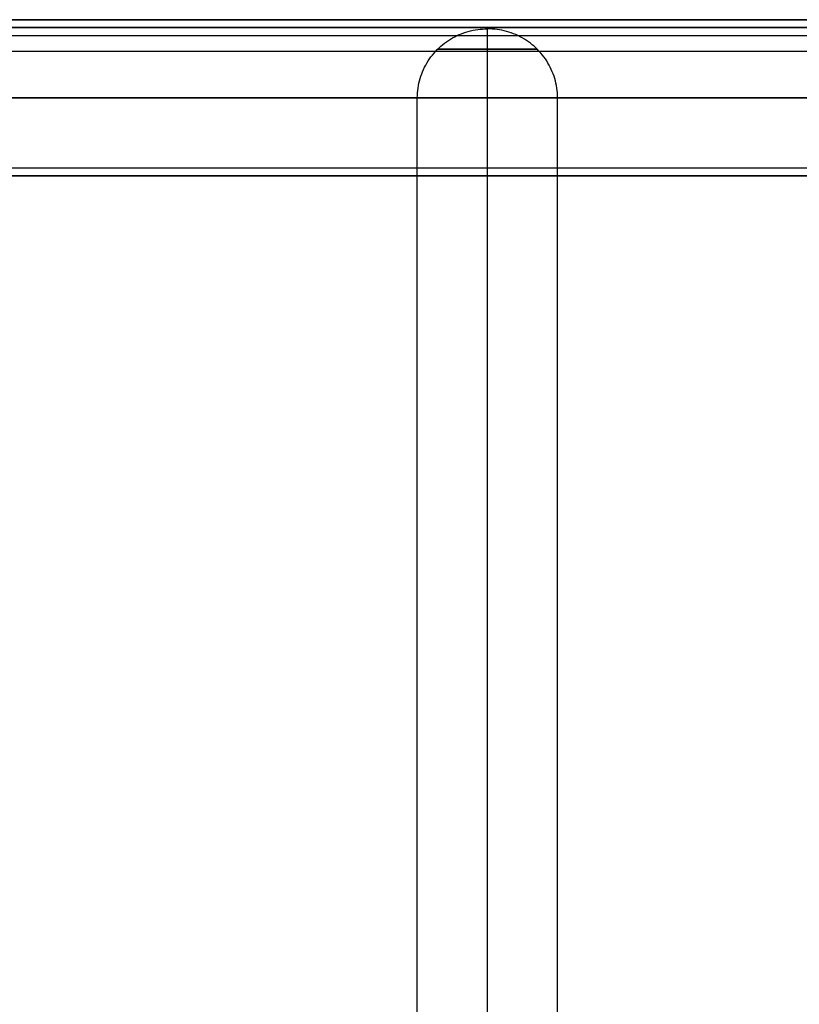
# Model space of a CAD drawing. Header units: millimetres. Extents: x -5 to 795, y 0 to 250.
# Tile 26 of 55: x 45 to 95, y 187 to 250. Entities that reach past the tile are written whole.
import ezdxf

# ---------------------------------------------------------------- set-up
doc = ezdxf.new("R2010")
doc.units = ezdxf.units.MM
doc.layers.add('Plant box - Two tier - Ferm Living', color=7, linetype='Continuous', true_color=0x000000)

msp = doc.modelspace()

# ---------------------------------------------------------------- linework, layer by layer
at = {"layer": 'Plant box - Two tier - Ferm Living'}
for p, q in [((795, 250, 680), (-5, 250, 680)), ((795, 250, 715), (-5, 250, 715)), ((-3, 250, 750), (793, 250, 750)), ((15, 250, 5), (775, 250, 5)), ((775, 250, 674.846), (15, 250, 674.846)), ((789.992, 249.51, 164.093), (0, 249.51, 164.093)), ((789.992, 249.51, 166.093), (0, 249.51, 166.093)), ((0, 249.51, 165.093), (789.992, 249.51, 165.093)), ((2.179, 249.5, 159.5), (787.821, 249.5, 159.5)), ((74.073, 249.32, 5), (74.226, 249.348, 5)), ((74.226, 249.348, 5), (74.38, 249.371, 5)), ((74.38, 249.371, 5), (74.534, 249.389, 5)), ((74.534, 249.389, 5), (74.689, 249.4, 5)), ((74.689, 249.4, 5), (74.845, 249.407, 5)), ((74.845, 249.407, 5), (75, 249.408, 5)), ((75, 249.407, 5.155), (75, 249.408, 5)), ((75.155, 249.407, 5), (75, 249.408, 5)), ((75, 249.407, 4.845), (75, 249.408, 5)), ((75, 249.4, 5.311), (75, 249.407, 5.155)), ((75, 249.4, 4.689), (75, 249.407, 4.845)), ((75, 249.389, 5.466), (75, 249.4, 5.311)), ((75, 249.389, 4.534), (75, 249.4, 4.689)), ((75, 249.371, 5.62), (75, 249.389, 5.466)), ((75, 249.371, 4.38), (75, 249.389, 4.534)), ((75, 249.348, 5.774), (75, 249.371, 5.62)), ((75, 249.348, 4.226), (75, 249.371, 4.38)), ((75, 249.32, 5.927), (75, 249.348, 5.774)), ((75, 249.32, 4.073), (75, 249.348, 4.226)), ((75.311, 249.4, 5), (75.155, 249.407, 5)), ((75.466, 249.389, 5), (75.311, 249.4, 5)), ((75.62, 249.371, 5), (75.466, 249.389, 5)), ((75.774, 249.348, 5), (75.62, 249.371, 5)), ((75.927, 249.32, 5), (75.774, 249.348, 5)), ((-3, 248.98, 750), (793, 248.98, 750)), ((72.502, 248.672, 5), (72.633, 248.756, 5)), ((72.633, 248.756, 5), (72.767, 248.834, 5)), ((72.767, 248.834, 5), (72.904, 248.908, 5)), ((72.904, 248.908, 5), (73.043, 248.977, 5)), ((73.043, 248.977, 5), (73.184, 249.042, 5)), ((73.184, 249.042, 5), (73.328, 249.101, 5)), ((73.328, 249.101, 5), (73.474, 249.155, 5)), ((73.474, 249.155, 5), (73.621, 249.204, 5)), ((73.621, 249.204, 5), (73.771, 249.248, 5)), ((73.771, 249.248, 5), (73.921, 249.287, 5)), ((73.921, 249.287, 5), (74.073, 249.32, 5)), ((75, 249.287, 6.079), (75, 249.32, 5.927)), ((75, 249.287, 3.921), (75, 249.32, 4.073)), ((75, 249.248, 6.229), (75, 249.287, 6.079)), ((75, 249.248, 3.771), (75, 249.287, 3.921)), ((75, 249.204, 6.379), (75, 249.248, 6.229)), ((75, 249.204, 3.621), (75, 249.248, 3.771)), ((75, 249.155, 6.526), (75, 249.204, 6.379)), ((75, 249.155, 3.474), (75, 249.204, 3.621)), ((75, 249.101, 6.672), (75, 249.155, 6.526)), ((75, 249.101, 3.328), (75, 249.155, 3.474)), ((75, 249.042, 6.816), (75, 249.101, 6.672)), ((75, 249.042, 3.184), (75, 249.101, 3.328)), ((75, 248.977, 6.957), (75, 249.042, 6.816)), ((75, 248.977, 3.043), (75, 249.042, 3.184)), ((75, 248.908, 7.096), (75, 248.977, 6.957)), ((75, 248.908, 2.904), (75, 248.977, 3.043)), ((75, 248.834, 7.233), (75, 248.908, 7.096)), ((75, 248.834, 2.767), (75, 248.908, 2.904)), ((75, 248.756, 7.367), (75, 248.834, 7.233)), ((75, 248.756, 2.633), (75, 248.834, 2.767)), ((75, 248.672, 7.498), (75, 248.756, 7.367)), ((75, 248.672, 2.502), (75, 248.756, 2.633)), ((76.079, 249.287, 5), (75.927, 249.32, 5)), ((76.229, 249.248, 5), (76.079, 249.287, 5)), ((76.379, 249.204, 5), (76.229, 249.248, 5)), ((76.526, 249.155, 5), (76.379, 249.204, 5)), ((76.672, 249.101, 5), (76.526, 249.155, 5)), ((76.816, 249.042, 5), (76.672, 249.101, 5)), ((76.957, 248.977, 5), (76.816, 249.042, 5)), ((77.096, 248.908, 5), (76.957, 248.977, 5)), ((77.233, 248.834, 5), (77.096, 248.908, 5)), ((77.367, 248.756, 5), (77.233, 248.834, 5)), ((77.498, 248.672, 5), (77.367, 248.756, 5)), ((71.782, 248.081, 5), (71.893, 248.19, 5)), ((71.819, 248.117, 4.917), (71.818, 248.117, 5.028)), ((71.818, 248.117, 5.028), (71.821, 248.117, 5.138)), ((71.824, 248.117, 4.807), (71.819, 248.117, 4.917)), ((71.821, 248.117, 5.138), (71.828, 248.117, 5.248)), ((71.833, 248.117, 4.697), (71.824, 248.117, 4.807)), ((71.828, 248.117, 5.248), (71.838, 248.117, 5.358)), ((71.845, 248.117, 4.587), (71.833, 248.117, 4.697)), ((71.838, 248.117, 5.358), (71.853, 248.117, 5.468)), ((71.861, 248.117, 4.478), (71.845, 248.117, 4.587)), ((71.853, 248.117, 5.468), (71.871, 248.117, 5.577)), ((71.881, 248.117, 4.369), (71.861, 248.117, 4.478)), ((71.871, 248.117, 5.577), (71.893, 248.117, 5.685)), ((71.905, 248.117, 4.261), (71.881, 248.117, 4.369)), ((71.893, 248.19, 5), (72.008, 248.295, 5)), ((71.893, 248.117, 5.685), (71.918, 248.117, 5.792)), ((71.932, 248.117, 4.154), (71.905, 248.117, 4.261)), ((71.918, 248.117, 5.792), (71.948, 248.117, 5.899)), ((71.964, 248.117, 4.048), (71.932, 248.117, 4.154)), ((71.948, 248.117, 5.899), (71.981, 248.117, 6.004)), ((71.999, 248.117, 3.943), (71.964, 248.117, 4.048)), ((71.981, 248.117, 6.004), (72.017, 248.117, 6.108)), ((72.037, 248.117, 3.84), (71.999, 248.117, 3.943)), ((72.008, 248.295, 5), (72.126, 248.395, 5)), ((72.017, 248.117, 6.108), (72.058, 248.117, 6.211)), ((72.079, 248.117, 3.738), (72.037, 248.117, 3.84)), ((72.058, 248.117, 6.211), (72.101, 248.117, 6.313)), ((72.125, 248.117, 3.637), (72.079, 248.117, 3.738)), ((72.101, 248.117, 6.313), (72.149, 248.117, 6.413)), ((72.174, 248.117, 3.538), (72.125, 248.117, 3.637)), ((72.126, 248.395, 5), (72.248, 248.492, 5)), ((72.149, 248.117, 6.413), (72.199, 248.117, 6.511)), ((72.226, 248.117, 3.441), (72.174, 248.117, 3.538)), ((72.199, 248.117, 6.511), (72.254, 248.117, 6.607)), ((72.282, 248.117, 3.346), (72.226, 248.117, 3.441)), ((72.248, 248.492, 5), (72.373, 248.584, 5)), ((72.254, 248.117, 6.607), (72.311, 248.117, 6.701)), ((72.341, 248.117, 3.252), (72.282, 248.117, 3.346)), ((72.311, 248.117, 6.701), (72.372, 248.117, 6.794)), ((72.403, 248.117, 3.161), (72.341, 248.117, 3.252)), ((72.372, 248.117, 6.794), (72.435, 248.117, 6.884)), ((72.373, 248.584, 5), (72.502, 248.672, 5)), ((72.469, 248.117, 3.072), (72.403, 248.117, 3.161)), ((72.435, 248.117, 6.884), (72.502, 248.117, 6.972)), ((72.537, 248.117, 2.985), (72.469, 248.117, 3.072)), ((72.502, 248.117, 6.972), (72.572, 248.117, 7.057)), ((72.608, 248.117, 2.901), (72.537, 248.117, 2.985)), ((72.572, 248.117, 7.057), (72.645, 248.117, 7.14)), ((72.683, 248.117, 2.819), (72.608, 248.117, 2.901)), ((72.645, 248.117, 7.14), (72.721, 248.117, 7.221)), ((72.76, 248.117, 2.74), (72.683, 248.117, 2.819)), ((72.721, 248.117, 7.221), (72.799, 248.117, 7.298)), ((72.84, 248.117, 2.664), (72.76, 248.117, 2.74)), ((72.799, 248.117, 7.298), (72.88, 248.117, 7.373)), ((72.922, 248.117, 2.59), (72.84, 248.117, 2.664)), ((72.88, 248.117, 7.373), (72.964, 248.117, 7.445)), ((73.007, 248.117, 2.52), (72.922, 248.117, 2.59)), ((72.964, 248.117, 7.445), (73.05, 248.117, 7.515)), ((73.094, 248.117, 2.452), (73.007, 248.117, 2.52)), ((73.05, 248.117, 7.515), (73.139, 248.117, 7.581)), ((73.184, 248.117, 2.387), (73.094, 248.117, 2.452)), ((73.139, 248.117, 7.581), (73.229, 248.117, 7.644)), ((73.275, 248.117, 2.326), (73.184, 248.117, 2.387)), ((73.229, 248.117, 7.644), (73.322, 248.117, 7.704)), ((73.369, 248.117, 2.268), (73.275, 248.117, 2.326)), ((73.322, 248.117, 7.704), (73.417, 248.117, 7.76)), ((73.465, 248.117, 2.213), (73.369, 248.117, 2.268)), ((73.417, 248.117, 7.76), (73.514, 248.117, 7.814)), ((73.563, 248.117, 2.161), (73.465, 248.117, 2.213)), ((73.514, 248.117, 7.814), (73.612, 248.117, 7.863)), ((73.662, 248.117, 2.113), (73.563, 248.117, 2.161)), ((73.612, 248.117, 7.863), (73.713, 248.117, 7.91)), ((73.763, 248.117, 2.068), (73.662, 248.117, 2.113)), ((73.713, 248.117, 7.91), (73.814, 248.117, 7.953)), ((73.866, 248.117, 2.027), (73.763, 248.117, 2.068)), ((73.814, 248.117, 7.953), (73.917, 248.117, 7.992)), ((73.97, 248.117, 1.989), (73.866, 248.117, 2.027)), ((73.917, 248.117, 7.992), (74.022, 248.117, 8.028)), ((74.075, 248.117, 1.956), (73.97, 248.117, 1.989)), ((74.022, 248.117, 8.028), (74.128, 248.117, 8.06)), ((74.181, 248.117, 1.925), (74.075, 248.117, 1.956)), ((74.128, 248.117, 8.06), (74.234, 248.117, 8.088)), ((74.288, 248.117, 1.899), (74.181, 248.117, 1.925)), ((74.234, 248.117, 8.088), (74.342, 248.117, 8.113)), ((74.396, 248.117, 1.876), (74.288, 248.117, 1.899)), ((74.342, 248.117, 8.113), (74.45, 248.117, 8.134)), ((74.505, 248.117, 1.857), (74.396, 248.117, 1.876)), ((74.45, 248.117, 8.134), (74.56, 248.117, 8.151)), ((74.614, 248.117, 1.841), (74.505, 248.117, 1.857)), ((74.56, 248.117, 8.151), (74.669, 248.117, 8.165)), ((74.724, 248.117, 1.83), (74.614, 248.117, 1.841)), ((74.669, 248.117, 8.165), (74.779, 248.117, 8.174)), ((74.834, 248.117, 1.822), (74.724, 248.117, 1.83)), ((74.779, 248.117, 8.174), (74.89, 248.117, 8.18)), ((74.945, 248.117, 1.818), (74.834, 248.117, 1.822)), ((74.89, 248.117, 8.18), (75, 248.117, 8.182)), ((75.055, 248.117, 1.818), (74.945, 248.117, 1.818)), ((75, 248.584, 7.627), (75, 248.672, 7.498)), ((75, 248.584, 2.373), (75, 248.672, 2.502)), ((75, 248.492, 7.752), (75, 248.584, 7.627)), ((75, 248.492, 2.248), (75, 248.584, 2.373)), ((75, 248.395, 7.874), (75, 248.492, 7.752)), ((75, 248.395, 2.126), (75, 248.492, 2.248)), ((75, 248.295, 7.992), (75, 248.395, 7.874)), ((75, 248.295, 2.008), (75, 248.395, 2.126)), ((75, 248.19, 8.107), (75, 248.295, 7.992)), ((75, 248.19, 1.893), (75, 248.295, 2.008)), ((75, 248.081, 8.218), (75, 248.19, 8.107)), ((75, 248.081, 1.782), (75, 248.19, 1.893)), ((75, 248.117, 8.182), (75.11, 248.117, 8.18)), ((75.166, 248.117, 1.822), (75.055, 248.117, 1.818)), ((75.11, 248.117, 8.18), (75.221, 248.117, 8.174)), ((75.276, 248.117, 1.83), (75.166, 248.117, 1.822)), ((75.221, 248.117, 8.174), (75.331, 248.117, 8.165)), ((75.386, 248.117, 1.841), (75.276, 248.117, 1.83)), ((75.331, 248.117, 8.165), (75.44, 248.117, 8.151)), ((75.495, 248.117, 1.857), (75.386, 248.117, 1.841)), ((75.44, 248.117, 8.151), (75.55, 248.117, 8.134)), ((75.604, 248.117, 1.876), (75.495, 248.117, 1.857)), ((75.55, 248.117, 8.134), (75.658, 248.117, 8.113)), ((75.712, 248.117, 1.899), (75.604, 248.117, 1.876)), ((75.658, 248.117, 8.113), (75.766, 248.117, 8.088)), ((75.819, 248.117, 1.925), (75.712, 248.117, 1.899)), ((75.766, 248.117, 8.088), (75.872, 248.117, 8.06)), ((75.925, 248.117, 1.956), (75.819, 248.117, 1.925)), ((75.872, 248.117, 8.06), (75.978, 248.117, 8.028)), ((76.03, 248.117, 1.989), (75.925, 248.117, 1.956)), ((75.978, 248.117, 8.028), (76.083, 248.117, 7.992)), ((76.134, 248.117, 2.027), (76.03, 248.117, 1.989)), ((76.083, 248.117, 7.992), (76.186, 248.117, 7.953)), ((76.237, 248.117, 2.068), (76.134, 248.117, 2.027)), ((76.186, 248.117, 7.953), (76.287, 248.117, 7.91)), ((76.338, 248.117, 2.113), (76.237, 248.117, 2.068)), ((76.287, 248.117, 7.91), (76.388, 248.117, 7.863)), ((76.437, 248.117, 2.161), (76.338, 248.117, 2.113)), ((76.388, 248.117, 7.863), (76.486, 248.117, 7.814)), ((76.535, 248.117, 2.213), (76.437, 248.117, 2.161)), ((76.486, 248.117, 7.814), (76.583, 248.117, 7.76)), ((76.631, 248.117, 2.268), (76.535, 248.117, 2.213)), ((76.583, 248.117, 7.76), (76.678, 248.117, 7.704)), ((76.725, 248.117, 2.326), (76.631, 248.117, 2.268)), ((76.678, 248.117, 7.704), (76.771, 248.117, 7.644)), ((76.816, 248.117, 2.387), (76.725, 248.117, 2.326)), ((76.771, 248.117, 7.644), (76.861, 248.117, 7.581)), ((76.906, 248.117, 2.452), (76.816, 248.117, 2.387)), ((76.861, 248.117, 7.581), (76.95, 248.117, 7.515)), ((76.993, 248.117, 2.52), (76.906, 248.117, 2.452)), ((76.95, 248.117, 7.515), (77.036, 248.117, 7.445)), ((77.078, 248.117, 2.59), (76.993, 248.117, 2.52)), ((77.036, 248.117, 7.445), (77.12, 248.117, 7.373)), ((77.16, 248.117, 2.664), (77.078, 248.117, 2.59)), ((77.12, 248.117, 7.373), (77.201, 248.117, 7.298)), ((77.24, 248.117, 2.74), (77.16, 248.117, 2.664)), ((77.201, 248.117, 7.298), (77.279, 248.117, 7.221)), ((77.317, 248.117, 2.819), (77.24, 248.117, 2.74)), ((77.279, 248.117, 7.221), (77.355, 248.117, 7.14)), ((77.392, 248.117, 2.901), (77.317, 248.117, 2.819)), ((77.355, 248.117, 7.14), (77.428, 248.117, 7.057)), ((77.463, 248.117, 2.985), (77.392, 248.117, 2.901)), ((77.428, 248.117, 7.057), (77.498, 248.117, 6.972)), ((77.531, 248.117, 3.072), (77.463, 248.117, 2.985)), ((77.627, 248.584, 5), (77.498, 248.672, 5)), ((77.498, 248.117, 6.972), (77.565, 248.117, 6.884)), ((77.597, 248.117, 3.161), (77.531, 248.117, 3.072)), ((77.565, 248.117, 6.884), (77.628, 248.117, 6.794)), ((77.659, 248.117, 3.252), (77.597, 248.117, 3.161)), ((77.752, 248.492, 5), (77.627, 248.584, 5)), ((77.628, 248.117, 6.794), (77.689, 248.117, 6.701)), ((77.718, 248.117, 3.346), (77.659, 248.117, 3.252)), ((77.689, 248.117, 6.701), (77.746, 248.117, 6.607)), ((77.774, 248.117, 3.441), (77.718, 248.117, 3.346)), ((77.746, 248.117, 6.607), (77.801, 248.117, 6.511)), ((77.874, 248.395, 5), (77.752, 248.492, 5)), ((77.826, 248.117, 3.538), (77.774, 248.117, 3.441)), ((77.801, 248.117, 6.511), (77.851, 248.117, 6.413)), ((77.875, 248.117, 3.637), (77.826, 248.117, 3.538)), ((77.851, 248.117, 6.413), (77.899, 248.117, 6.313)), ((77.992, 248.295, 5), (77.874, 248.395, 5)), ((77.921, 248.117, 3.738), (77.875, 248.117, 3.637)), ((77.899, 248.117, 6.313), (77.942, 248.117, 6.211)), ((77.963, 248.117, 3.84), (77.921, 248.117, 3.738)), ((77.942, 248.117, 6.211), (77.983, 248.117, 6.108)), ((78.001, 248.117, 3.943), (77.963, 248.117, 3.84)), ((77.983, 248.117, 6.108), (78.019, 248.117, 6.004)), ((78.107, 248.19, 5), (77.992, 248.295, 5)), ((78.036, 248.117, 4.048), (78.001, 248.117, 3.943)), ((78.019, 248.117, 6.004), (78.052, 248.117, 5.899)), ((78.068, 248.117, 4.154), (78.036, 248.117, 4.048)), ((78.052, 248.117, 5.899), (78.082, 248.117, 5.792)), ((78.095, 248.117, 4.261), (78.068, 248.117, 4.154)), ((78.082, 248.117, 5.792), (78.107, 248.117, 5.685)), ((78.119, 248.117, 4.369), (78.095, 248.117, 4.261)), ((78.218, 248.081, 5), (78.107, 248.19, 5)), ((78.107, 248.117, 5.685), (78.129, 248.117, 5.577)), ((78.139, 248.117, 4.478), (78.119, 248.117, 4.369)), ((78.129, 248.117, 5.577), (78.147, 248.117, 5.468)), ((78.155, 248.117, 4.587), (78.139, 248.117, 4.478)), ((78.147, 248.117, 5.468), (78.162, 248.117, 5.358)), ((78.167, 248.117, 4.697), (78.155, 248.117, 4.587)), ((78.162, 248.117, 5.358), (78.172, 248.117, 5.248)), ((78.176, 248.117, 4.807), (78.167, 248.117, 4.697)), ((78.172, 248.117, 5.248), (78.179, 248.117, 5.138)), ((78.181, 248.117, 4.917), (78.176, 248.117, 4.807)), ((78.179, 248.117, 5.138), (78.182, 248.117, 5.028)), ((78.182, 248.117, 5.028), (78.181, 248.117, 4.917)), ((793, 247.959, 682), (-3, 247.959, 682)), ((793, 247.959, 750), (-3, 247.959, 750)), ((793, 247.959, 715), (-3, 247.959, 715)), ((71.201, 247.353, 5), (71.287, 247.483, 5)), ((71.287, 247.483, 5), (71.378, 247.609, 5)), ((71.378, 247.609, 5), (71.473, 247.732, 5)), ((71.473, 247.732, 5), (71.572, 247.852, 5)), ((71.572, 247.852, 5), (71.675, 247.968, 5)), ((71.675, 247.968, 5), (71.782, 248.081, 5)), ((75, 247.968, 8.325), (75, 248.081, 8.218)), ((75, 247.968, 1.675), (75, 248.081, 1.782)), ((75, 247.852, 8.428), (75, 247.968, 8.325)), ((75, 247.852, 1.572), (75, 247.968, 1.675)), ((75, 247.732, 8.527), (75, 247.852, 8.428)), ((75, 247.732, 1.473), (75, 247.852, 1.572)), ((75, 247.609, 8.622), (75, 247.732, 8.527)), ((75, 247.609, 1.378), (75, 247.732, 1.473)), ((75, 247.483, 8.713), (75, 247.609, 8.622)), ((75, 247.483, 1.287), (75, 247.609, 1.378)), ((75, 247.353, 8.799), (75, 247.483, 8.713)), ((75, 247.353, 1.201), (75, 247.483, 1.287)), ((78.325, 247.968, 5), (78.218, 248.081, 5)), ((78.428, 247.852, 5), (78.325, 247.968, 5)), ((78.527, 247.732, 5), (78.428, 247.852, 5)), ((78.622, 247.609, 5), (78.527, 247.732, 5)), ((78.713, 247.483, 5), (78.622, 247.609, 5)), ((78.799, 247.353, 5), (78.713, 247.483, 5)), ((70.904, 246.808, 5), (70.971, 246.948, 5)), ((70.971, 246.948, 5), (71.043, 247.086, 5)), ((71.043, 247.086, 5), (71.12, 247.221, 5)), ((71.12, 247.221, 5), (71.201, 247.353, 5)), ((75, 247.221, 8.88), (75, 247.353, 8.799)), ((75, 247.221, 1.12), (75, 247.353, 1.201)), ((75, 247.086, 8.957), (75, 247.221, 8.88)), ((75, 247.086, 1.043), (75, 247.221, 1.12)), ((75, 246.948, 9.029), (75, 247.086, 8.957)), ((75, 246.948, 0.971), (75, 247.086, 1.043)), ((75, 246.808, 9.096), (75, 246.948, 9.029)), ((75, 246.808, 0.904), (75, 246.948, 0.971)), ((78.88, 247.221, 5), (78.799, 247.353, 5)), ((78.957, 247.086, 5), (78.88, 247.221, 5)), ((79.029, 246.948, 5), (78.957, 247.086, 5)), ((79.096, 246.808, 5), (79.029, 246.948, 5)), ((70.644, 246.076, 5), (70.685, 246.226, 5)), ((70.685, 246.226, 5), (70.732, 246.374, 5)), ((70.732, 246.374, 5), (70.784, 246.521, 5)), ((70.784, 246.521, 5), (70.842, 246.665, 5)), ((70.842, 246.665, 5), (70.904, 246.808, 5)), ((75, 246.665, 9.158), (75, 246.808, 9.096)), ((75, 246.665, 0.842), (75, 246.808, 0.904)), ((75, 246.521, 9.216), (75, 246.665, 9.158)), ((75, 246.521, 0.784), (75, 246.665, 0.842)), ((75, 246.374, 9.268), (75, 246.521, 9.216)), ((75, 246.374, 0.732), (75, 246.521, 0.784)), ((75, 246.226, 9.315), (75, 246.374, 9.268)), ((75, 246.226, 0.685), (75, 246.374, 0.732)), ((75, 246.076, 9.356), (75, 246.226, 9.315)), ((75, 246.076, 0.644), (75, 246.226, 0.685)), ((79.158, 246.665, 5), (79.096, 246.808, 5)), ((79.216, 246.521, 5), (79.158, 246.665, 5)), ((79.268, 246.374, 5), (79.216, 246.521, 5)), ((79.315, 246.226, 5), (79.268, 246.374, 5)), ((79.356, 246.076, 5), (79.315, 246.226, 5)), ((70.529, 245.465, 5), (70.55, 245.619, 5)), ((70.55, 245.619, 5), (70.576, 245.773, 5)), ((70.576, 245.773, 5), (70.607, 245.925, 5)), ((70.607, 245.925, 5), (70.644, 246.076, 5)), ((75, 245.925, 9.393), (75, 246.076, 9.356)), ((75, 245.925, 0.607), (75, 246.076, 0.644)), ((75, 245.773, 9.424), (75, 245.925, 9.393)), ((75, 245.773, 0.576), (75, 245.925, 0.607)), ((75, 245.619, 9.45), (75, 245.773, 9.424)), ((75, 245.619, 0.55), (75, 245.773, 0.576)), ((75, 245.465, 9.471), (75, 245.619, 9.45)), ((75, 245.465, 0.529), (75, 245.619, 0.55)), ((79.393, 245.925, 5), (79.356, 246.076, 5)), ((79.424, 245.773, 5), (79.393, 245.925, 5)), ((79.45, 245.619, 5), (79.424, 245.773, 5)), ((79.471, 245.465, 5), (79.45, 245.619, 5)), ((5, 245, 155), (785, 245, 155)), ((5, 245, 164), (785, 245, 164)), ((15, 245, 10), (775, 245, 10)), ((775, 245, 669.846), (15, 245, 669.846)), ((15, 245), (775, 245)), ((775, 245, 679.846), (15, 245, 679.846)), ((15, 245, 5), (775, 245, 5)), ((775, 245, 674.846), (15, 245, 674.846)), ((70.5, 245, 5), (70.504, 245.155, 5)), ((70.502, 245, 4.883), (70.5, 245, 5.039)), ((70.5, 245, 5.039), (70.504, 245, 5.195)), ((70.5, 5, 5), (70.5, 245, 5)), ((70.508, 245, 4.727), (70.502, 245, 4.883)), ((70.504, 245.155, 5), (70.514, 245.311, 5)), ((70.504, 245, 5.195), (70.514, 245, 5.351)), ((70.52, 245, 4.571), (70.508, 245, 4.727)), ((70.514, 245.311, 5), (70.529, 245.465, 5)), ((70.514, 245, 5.351), (70.529, 245, 5.507)), ((70.538, 245, 4.416), (70.52, 245, 4.571)), ((70.529, 245, 5.507), (70.549, 245, 5.661)), ((70.561, 245, 4.261), (70.538, 245, 4.416)), ((70.549, 245, 5.661), (70.575, 245, 5.816)), ((70.589, 245, 4.108), (70.561, 245, 4.261)), ((70.575, 245, 5.816), (70.605, 245, 5.969)), ((70.623, 245, 3.955), (70.589, 245, 4.108)), ((70.605, 245, 5.969), (70.642, 245, 6.121)), ((70.662, 245, 3.804), (70.623, 245, 3.955)), ((70.642, 245, 6.121), (70.683, 245, 6.271)), ((70.706, 245, 3.654), (70.662, 245, 3.804)), ((70.683, 245, 6.271), (70.73, 245, 6.42)), ((70.755, 245, 3.506), (70.706, 245, 3.654)), ((70.73, 245, 6.42), (70.782, 245, 6.568)), ((70.81, 245, 3.359), (70.755, 245, 3.506)), ((70.782, 245, 6.568), (70.839, 245, 6.713)), ((70.869, 245, 3.215), (70.81, 245, 3.359)), ((70.839, 245, 6.713), (70.901, 245, 6.856)), ((70.934, 245, 3.073), (70.869, 245, 3.215)), ((70.901, 245, 6.856), (70.968, 245, 6.998)), ((71.003, 245, 2.933), (70.934, 245, 3.073)), ((70.968, 245, 6.998), (71.039, 245, 7.136)), ((71.077, 245, 2.795), (71.003, 245, 2.933)), ((71.039, 245, 7.136), (71.116, 245, 7.273)), ((71.156, 245, 2.66), (71.077, 245, 2.795)), ((71.116, 245, 7.273), (71.197, 245, 7.406)), ((71.24, 245, 2.528), (71.156, 245, 2.66)), ((71.197, 245, 7.406), (71.283, 245, 7.536)), ((71.328, 245, 2.399), (71.24, 245, 2.528)), ((71.283, 245, 7.536), (71.373, 245, 7.664)), ((71.42, 245, 2.274), (71.328, 245, 2.399)), ((71.373, 245, 7.664), (71.468, 245, 7.788)), ((71.517, 245, 2.151), (71.42, 245, 2.274)), ((71.468, 245, 7.788), (71.567, 245, 7.909)), ((71.618, 245, 2.032), (71.517, 245, 2.151)), ((71.567, 245, 7.909), (71.67, 245, 8.027)), ((71.723, 245, 1.916), (71.618, 245, 2.032)), ((71.67, 245, 8.027), (71.777, 245, 8.14)), ((71.832, 245, 1.804), (71.723, 245, 1.916)), ((71.777, 245, 8.14), (71.888, 245, 8.25)), ((71.945, 245, 1.696), (71.832, 245, 1.804)), ((71.888, 245, 8.25), (72.002, 245, 8.356)), ((72.061, 245, 1.592), (71.945, 245, 1.696)), ((72.002, 245, 8.356), (72.121, 245, 8.458)), ((72.181, 245, 1.492), (72.061, 245, 1.592)), ((72.121, 245, 8.458), (72.243, 245, 8.556)), ((72.305, 245, 1.397), (72.181, 245, 1.492)), ((72.243, 245, 8.556), (72.368, 245, 8.65)), ((72.431, 245, 1.305), (72.305, 245, 1.397)), ((72.368, 245, 8.65), (72.496, 245, 8.739)), ((72.561, 245, 1.218), (72.431, 245, 1.305)), ((72.496, 245, 8.739), (72.627, 245, 8.824)), ((72.694, 245, 1.136), (72.561, 245, 1.218)), ((72.627, 245, 8.824), (72.761, 245, 8.904)), ((72.829, 245, 1.058), (72.694, 245, 1.136)), ((72.761, 245, 8.904), (72.898, 245, 8.979)), ((72.967, 245, 0.985), (72.829, 245, 1.058)), ((72.898, 245, 8.979), (73.037, 245, 9.05)), ((73.108, 245, 0.917), (72.967, 245, 0.985)), ((73.037, 245, 9.05), (73.179, 245, 9.115)), ((73.251, 245, 0.854), (73.108, 245, 0.917)), ((73.179, 245, 9.115), (73.323, 245, 9.176)), ((73.396, 245, 0.796), (73.251, 245, 0.854)), ((73.323, 245, 9.176), (73.469, 245, 9.232)), ((73.543, 245, 0.742), (73.396, 245, 0.796)), ((73.469, 245, 9.232), (73.617, 245, 9.282)), ((73.691, 245, 0.694), (73.543, 245, 0.742)), ((73.617, 245, 9.282), (73.766, 245, 9.328)), ((73.842, 245, 0.652), (73.691, 245, 0.694)), ((73.766, 245, 9.328), (73.917, 245, 9.368)), ((73.993, 245, 0.614), (73.842, 245, 0.652)), ((73.917, 245, 9.368), (74.069, 245, 9.403)), ((74.146, 245, 0.582), (73.993, 245, 0.614)), ((74.069, 245, 9.403), (74.223, 245, 9.432)), ((74.3, 245, 0.555), (74.146, 245, 0.582)), ((74.223, 245, 9.432), (74.377, 245, 9.457)), ((74.455, 245, 0.533), (74.3, 245, 0.555)), ((74.377, 245, 9.457), (74.532, 245, 9.476)), ((74.61, 245, 0.517), (74.455, 245, 0.533)), ((74.532, 245, 9.476), (74.688, 245, 9.489)), ((74.766, 245, 0.506), (74.61, 245, 0.517)), ((74.688, 245, 9.489), (74.844, 245, 9.497)), ((74.922, 245, 0.501), (74.766, 245, 0.506)), ((74.844, 245, 9.497), (75, 245, 9.5)), ((75.078, 245, 0.501), (74.922, 245, 0.501)), ((75, 245.311, 9.486), (75, 245.465, 9.471)), ((75, 245.311, 0.514), (75, 245.465, 0.529)), ((75, 245.155, 9.496), (75, 245.311, 9.486)), ((75, 245.155, 0.504), (75, 245.311, 0.514)), ((75, 245, 9.5), (75, 245.155, 9.496)), ((75, 245, 0.5), (75, 245.155, 0.504)), ((75, 5, 5), (75, 245, 5)), ((75, 5, 9.5), (75, 245, 9.5)), ((75, 245, 9.5), (75.156, 245, 9.497)), ((75, 5, 0.5), (75, 245, 0.5)), ((75.234, 245, 0.506), (75.078, 245, 0.501)), ((75.156, 245, 9.497), (75.312, 245, 9.489)), ((75.39, 245, 0.517), (75.234, 245, 0.506)), ((75.312, 245, 9.489), (75.468, 245, 9.476)), ((75.545, 245, 0.533), (75.39, 245, 0.517)), ((75.468, 245, 9.476), (75.623, 245, 9.457)), ((75.7, 245, 0.555), (75.545, 245, 0.533)), ((75.623, 245, 9.457), (75.777, 245, 9.432)), ((75.854, 245, 0.582), (75.7, 245, 0.555)), ((75.777, 245, 9.432), (75.931, 245, 9.403)), ((76.007, 245, 0.614), (75.854, 245, 0.582)), ((75.931, 245, 9.403), (76.083, 245, 9.368)), ((76.158, 245, 0.652), (76.007, 245, 0.614)), ((76.083, 245, 9.368), (76.234, 245, 9.328)), ((76.309, 245, 0.694), (76.158, 245, 0.652)), ((76.234, 245, 9.328), (76.383, 245, 9.282)), ((76.457, 245, 0.742), (76.309, 245, 0.694)), ((76.383, 245, 9.282), (76.531, 245, 9.232)), ((76.604, 245, 0.796), (76.457, 245, 0.742)), ((76.531, 245, 9.232), (76.677, 245, 9.176)), ((76.749, 245, 0.854), (76.604, 245, 0.796)), ((76.677, 245, 9.176), (76.821, 245, 9.115)), ((76.892, 245, 0.917), (76.749, 245, 0.854)), ((76.821, 245, 9.115), (76.963, 245, 9.05)), ((77.033, 245, 0.985), (76.892, 245, 0.917)), ((76.963, 245, 9.05), (77.102, 245, 8.979)), ((77.171, 245, 1.058), (77.033, 245, 0.985)), ((77.102, 245, 8.979), (77.239, 245, 8.904)), ((77.306, 245, 1.136), (77.171, 245, 1.058)), ((77.239, 245, 8.904), (77.373, 245, 8.824)), ((77.439, 245, 1.218), (77.306, 245, 1.136)), ((77.373, 245, 8.824), (77.504, 245, 8.739)), ((77.569, 245, 1.305), (77.439, 245, 1.218)), ((77.504, 245, 8.739), (77.632, 245, 8.65)), ((77.695, 245, 1.397), (77.569, 245, 1.305)), ((77.632, 245, 8.65), (77.757, 245, 8.556)), ((77.819, 245, 1.492), (77.695, 245, 1.397)), ((77.757, 245, 8.556), (77.879, 245, 8.458)), ((77.939, 245, 1.592), (77.819, 245, 1.492)), ((77.879, 245, 8.458), (77.998, 245, 8.356)), ((78.055, 245, 1.696), (77.939, 245, 1.592)), ((77.998, 245, 8.356), (78.112, 245, 8.25)), ((78.168, 245, 1.804), (78.055, 245, 1.696)), ((78.112, 245, 8.25), (78.223, 245, 8.14)), ((78.277, 245, 1.916), (78.168, 245, 1.804)), ((78.223, 245, 8.14), (78.33, 245, 8.027)), ((78.382, 245, 2.032), (78.277, 245, 1.916)), ((78.33, 245, 8.027), (78.433, 245, 7.909)), ((78.483, 245, 2.151), (78.382, 245, 2.032)), ((78.433, 245, 7.909), (78.532, 245, 7.788)), ((78.58, 245, 2.274), (78.483, 245, 2.151)), ((78.532, 245, 7.788), (78.627, 245, 7.664)), ((78.672, 245, 2.399), (78.58, 245, 2.274)), ((78.627, 245, 7.664), (78.717, 245, 7.536)), ((78.76, 245, 2.528), (78.672, 245, 2.399)), ((78.717, 245, 7.536), (78.803, 245, 7.406)), ((78.844, 245, 2.66), (78.76, 245, 2.528)), ((78.803, 245, 7.406), (78.884, 245, 7.273)), ((78.923, 245, 2.795), (78.844, 245, 2.66)), ((78.884, 245, 7.273), (78.961, 245, 7.136)), ((78.997, 245, 2.933), (78.923, 245, 2.795)), ((78.961, 245, 7.136), (79.032, 245, 6.998)), ((79.066, 245, 3.073), (78.997, 245, 2.933)), ((79.032, 245, 6.998), (79.099, 245, 6.856)), ((79.131, 245, 3.215), (79.066, 245, 3.073)), ((79.099, 245, 6.856), (79.161, 245, 6.713)), ((79.19, 245, 3.359), (79.131, 245, 3.215)), ((79.161, 245, 6.713), (79.218, 245, 6.568)), ((79.245, 245, 3.506), (79.19, 245, 3.359)), ((79.218, 245, 6.568), (79.27, 245, 6.42)), ((79.294, 245, 3.654), (79.245, 245, 3.506)), ((79.27, 245, 6.42), (79.317, 245, 6.271)), ((79.338, 245, 3.804), (79.294, 245, 3.654)), ((79.317, 245, 6.271), (79.358, 245, 6.121)), ((79.377, 245, 3.955), (79.338, 245, 3.804)), ((79.358, 245, 6.121), (79.395, 245, 5.969)), ((79.411, 245, 4.108), (79.377, 245, 3.955)), ((79.395, 245, 5.969), (79.425, 245, 5.816)), ((79.439, 245, 4.261), (79.411, 245, 4.108)), ((79.425, 245, 5.816), (79.451, 245, 5.661)), ((79.462, 245, 4.416), (79.439, 245, 4.261)), ((79.451, 245, 5.661), (79.471, 245, 5.507)), ((79.48, 245, 4.571), (79.462, 245, 4.416)), ((79.486, 245.311, 5), (79.471, 245.465, 5)), ((79.471, 245, 5.507), (79.486, 245, 5.351)), ((79.492, 245, 4.727), (79.48, 245, 4.571)), ((79.496, 245.155, 5), (79.486, 245.311, 5)), ((79.486, 245, 5.351), (79.496, 245, 5.195)), ((79.498, 245, 4.883), (79.492, 245, 4.727)), ((79.5, 245, 5), (79.496, 245.155, 5)), ((79.496, 245, 5.195), (79.5, 245, 5.039)), ((79.5, 245, 5.039), (79.498, 245, 4.883)), ((79.5, 5, 5), (79.5, 245, 5)), ((2.179, 240.5, 159.5), (787.821, 240.5, 159.5)), ((15, 240, 5), (775, 240, 5)), ((775, 240, 674.846), (15, 240, 674.846))]:
    msp.add_line(p, q, dxfattribs=at)

doc.saveas('drawing.dxf')
